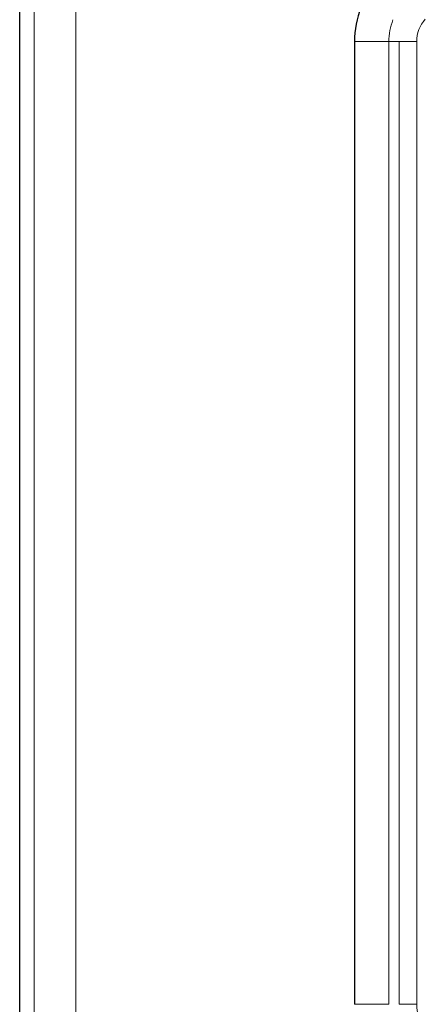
# Model space of a CAD drawing. Header units: inches. Extents: x 0 to 20790, y -12 to 14700.
# Tile 78 of 256: x 6667 to 6688, y 6527 to 6578. Entities that reach past the tile are written whole.
import ezdxf

# ---------------------------------------------------------------- set-up
doc = ezdxf.new("R2010")
doc.units = ezdxf.units.IN
doc.layers.add('1', color=7, linetype='Continuous', true_color=0xffffff)

msp = doc.modelspace()

# ---------------------------------------------------------------- linework, layer by layer
at = {"layer": '1', "color": 2, "linetype": 'Continuous', "lineweight": 25}
for p, q in [((6666.558, 6508.155), (6666.558, 6595.655)), ((6684.018, 6577.245), (6684.018, 6527.065))]:
    msp.add_line(p, q, dxfattribs=at)
at = {"layer": '1', "color": 110, "linetype": 'Continuous', "lineweight": 13}
for p, q in [((6667.32, 6595.655), (6667.32, 6508.155)), ((6669.487, 6509.155), (6669.487, 6595.655)), ((6685.81, 6577.245), (6684.018, 6577.245)), ((6685.81, 6577.245), (6685.81, 6527.065)), ((6685.81, 6577.245), (6686.346, 6577.245)), ((6686.346, 6577.245), (6686.346, 6527.065)), ((6687.259, 6577.245), (6686.346, 6577.245)), ((6687.259, 6527.065), (6687.259, 6577.245)), ((6685.81, 6527.065), (6684.018, 6527.065)), ((6686.346, 6527.065), (6687.259, 6527.065))]:
    msp.add_line(p, q, dxfattribs=at)
at = {"layer": '1', "color": 2, "linetype": 'Continuous', "lineweight": 25}
msp.add_arc((6689.018, 6577.245), 5, 159.0899, 180, dxfattribs=at)
at = {"layer": '1', "color": 110, "linetype": 'Continuous', "lineweight": 13}
for centre, radius, start, end in [((6689.018, 6577.245), 3.208, 159.0899, 180), ((6689.018, 6577.245), 1.759, 138.1798, 180), ((6689.018, 6527.065), 1.759, 180, 221.8202)]:
    msp.add_arc(centre, radius, start, end, dxfattribs=at)

doc.saveas('drawing.dxf')
